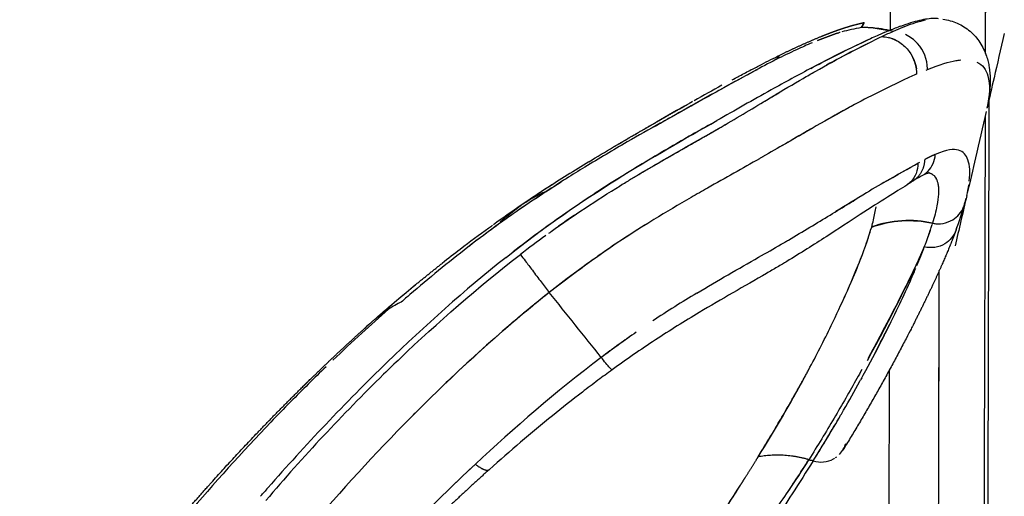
# Model space of a CAD drawing. Header units: millimetres. Extents: x 0 to 1905, y 0 to 2577.
# Tile 68 of 70: x 1851 to 1905, y 2099 to 2126. Entities that reach past the tile are written whole.
import ezdxf

# ---------------------------------------------------------------- set-up
doc = ezdxf.new("R2010")
doc.units = ezdxf.units.MM
doc.header["$MEASUREMENT"] = 0
doc.layers.add('Crea2D$visibili$linee', color=7, linetype='Continuous', true_color=0x000000)

msp = doc.modelspace()

# ---------------------------------------------------------------- linework, layer by layer
at = {"layer": 'Crea2D$visibili$linee'}
for p, q in [((1899.339884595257, 2114.493936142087), (1899.341226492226, 2114.496506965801)), ((1871.490878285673, 2109.667114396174), (1870.848310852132, 2109.195976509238))]:
    msp.add_line(p, q, dxfattribs=at)
for centre, radius, start, end in [((-100645.6557721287, 2461.43433344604), 102550.6290600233, 359.8113585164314, 359.8558909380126), ((-138006.3357304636, 2560.425333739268), 139911.4416273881, 359.8211860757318, 359.8445010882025), ((-160360.5666021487, 2541.302320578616), 162260.2734162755, 359.853021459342, 359.8634305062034), ((1897.616083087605, 2113.460651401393), 11.74704947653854, 89.33349233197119, 90.27358469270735), ((1896.949208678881, 2125.786861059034), 0.839760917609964, 333.9575086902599, 339.0447807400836), ((1897.699056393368, 2119.464386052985), 5.74253614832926, 85.7951849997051, 89.46449717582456), ((1909.248787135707, 2100.192687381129), 26.83414747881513, 112.1554111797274, 113.5019363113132), ((1906.159605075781, 2107.798908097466), 18.62454560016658, 110.1133351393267, 112.1780234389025), ((1911.948769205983, 2095.887643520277), 31.7224029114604, 112.4292037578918, 113.4497878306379), ((1925.072096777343, 2069.591013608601), 61.09380266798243, 115.5559988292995, 118.7879965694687), ((1913.662445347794, 2089.805439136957), 38.11871199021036, 112.7801023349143, 113.3453710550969), ((1911.616390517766, 2097.719426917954), 29.91266017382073, 114.262145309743, 115.5453606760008), ((1898.609670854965, 2122.811235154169), 1.901436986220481, 72.80288687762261, 75.55471168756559), ((1898.570972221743, 2122.700540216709), 2.018634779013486, 56.36701047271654, 72.60903064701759), ((2029.32965143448, 2058.872933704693), 147.4845991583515, 153.7448115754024, 153.7466039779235), ((2165.515004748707, 1991.881372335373), 299.2552311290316, 153.8410736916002, 153.8422856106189), ((1898.459049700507, 2122.580749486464), 2.183233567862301, 1.622067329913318, 29.97054157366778), ((1921.405190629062, 2075.982075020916), 51.07402116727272, 114.7815495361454, 118.5194850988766), ((1916.616535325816, 2086.209327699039), 39.78166456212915, 113.6764045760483, 114.6939414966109), ((1961.521725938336, 1990.633282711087), 149.6470610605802, 118.6017958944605, 119.2719825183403), ((27828.04615576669, 2033.920667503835), 25923.58025095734, 179.8067448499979, 179.8628593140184), ((2002.633975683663, 1917.119592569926), 233.8752396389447, 119.3372192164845, 119.8397529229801), ((1981.943970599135, 1967.137635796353), 175.6208802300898, 119.0790159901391, 119.3521209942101), ((30140.51870279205, 2028.958674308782), 28236.26011914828, 179.8145780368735, 179.8633377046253), ((1900.163854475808, 2118.301829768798), 1.4905383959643, 316.1247304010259, 356.3292582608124), ((1937.363521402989, 2050.400460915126), 76.65323244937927, 118.7946747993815, 121.0219168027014), ((1904.170620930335, 2110.785666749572), 7.032737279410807, 117.9004106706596, 122.3373871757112), ((1900.243731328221, 2118.233861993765), 1.385919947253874, 304.0278878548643, 315.8614864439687), ((1901.213128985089, 2116.65099548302), 0.5357195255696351, 59.45753431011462, 69.42890324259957), ((1900.937887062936, 2116.482027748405), 0.8565981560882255, 23.98884642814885, 27.88493115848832), ((1937.173168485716, 2029.125601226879), 104.164915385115, 122.9647405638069, 124.0790252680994), ((1911.423256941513, 2099.123798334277), 20.76575183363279, 122.0503716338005, 123.0694083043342), ((1896.041459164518, 2117.667670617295), 7.546964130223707, 346.8251293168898, 351.358833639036), ((1916.740690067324, 2060.172427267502), 66.86486266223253, 123.1384675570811, 127.6961314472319), ((1924.693739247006, 2047.941979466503), 81.58757305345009, 123.3699700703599, 124.2245430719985), ((1882.462556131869, 2110.475355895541), 6.118636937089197, 115.5168348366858, 121.0587937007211), ((1930.800548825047, 2041.656788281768), 85.54686757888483, 119.8848505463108, 121.4784228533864), ((2028.922386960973, 1899.271104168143), 253.3535588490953, 121.1522472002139, 121.5997854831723), ((1891.582945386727, 2118.700613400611), 12.12370441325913, 344.5076051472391, 346.1606554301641), ((1893.024912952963, 2118.345556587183), 10.63864844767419, 346.9234853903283, 346.9732311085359), ((1916.542049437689, 2059.980158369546), 67.04855829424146, 124.2506780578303, 125.8526524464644), ((1891.99179250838, 2095.230645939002), 24.0975978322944, 122.2364708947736, 123.1715817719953), ((1886.122965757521, 2120.302504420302), 17.81354869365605, 339.4053072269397, 344.1766583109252), ((1917.195668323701, 2062.771265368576), 62.99778157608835, 124.2317371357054, 125.213196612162), ((1881.348175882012, 2119.035379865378), 17.47689969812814, 340.0002711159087, 343.9314782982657), ((1883.845889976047, 2119.82873609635), 18.47030829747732, 338.63931429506, 342.6878100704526), ((1901.822932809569, 2115.874073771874), 1.499440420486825, 257.6724833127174, 272.0593009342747), ((1901.477613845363, 2114.508725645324), 1.403319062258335, 340.8230936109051, 346.729940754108), ((1923.893512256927, 2049.623802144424), 79.74830623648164, 126.0009832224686, 127.4101633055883), ((1915.438106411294, 2065.215042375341), 59.98751804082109, 126.0165820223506, 127.6862353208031), ((1945.329355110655, 2025.309027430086), 109.8433337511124, 126.3879363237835, 127.2992127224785), ((1881.955132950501, 2120.50740700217), 20.47760944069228, 339.8266624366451, 341.7650771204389), ((1923.558674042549, 2051.477008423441), 77.91301897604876, 127.7533531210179, 130.7777432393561), ((1864.538356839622, 2126.895791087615), 39.02655484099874, 337.6852447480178, 339.3010375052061), ((1874.95420358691, 2122.860777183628), 27.85839042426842, 337.9198159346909, 339.4926493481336), ((1923.847068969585, 2049.590776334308), 79.74648234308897, 127.3692433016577, 128.2776026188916), ((1924.750575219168, 2048.238911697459), 81.36505261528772, 129.5145170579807, 131.4403744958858), ((1933.641109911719, 2039.641191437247), 93.46089199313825, 130.7192751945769, 131.107760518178), ((-53371.13796510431, -42203.05022554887), 70826.73126312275, 38.72712281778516, 38.73083739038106), ((1921.287591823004, 2056.061692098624), 63.59858086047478, 121.032434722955, 123.6254473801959), ((1874.439763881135, 2105.251196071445), 5.309338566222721, 115.0386582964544, 123.7263036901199), ((1877.023365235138, 2101.284157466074), 10.02978784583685, 130.952752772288, 133.2946180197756), ((1834.833994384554, 2138.324014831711), 67.85387448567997, 331.8445587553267, 334.1700622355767), ((1817.784007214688, 2149.453206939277), 90.93273138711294, 332.3477794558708, 333.4569165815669), ((1918.058263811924, 2060.850127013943), 57.8225201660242, 124.6828585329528, 127.0404280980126), ((1946.277080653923, 2022.060308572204), 105.7867203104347, 125.581525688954, 126.5846058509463), ((1939.682210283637, 2035.988398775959), 97.97588453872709, 133.5896113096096, 134.3294843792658), ((1944.37058040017, 2031.309526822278), 104.5991240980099, 134.3756218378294, 139.5933460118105), ((1946.046045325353, 2025.663767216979), 112.3277536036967, 133.9846875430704, 135.3844342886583), ((1820.235488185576, 2146.211454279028), 84.44723895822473, 328.0431409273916, 331.5390039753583), ((1818.068198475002, 2149.318602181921), 90.61857207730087, 330.0624643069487, 331.2167152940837), ((1951.699430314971, 2020.338198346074), 120.093991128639, 135.4701811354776, 136.2165418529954), ((1950.84293202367, 2026.323540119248), 109.9517013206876, 135.0214769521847, 139.3659371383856), ((1943.599873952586, 2027.971305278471), 108.9650314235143, 136.1673428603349, 139.799188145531), ((1819.270549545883, 2148.613728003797), 89.22483207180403, 327.9714970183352, 329.7305699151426), ((1895.382165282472, 2102.615638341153), 1.376171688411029, 315.8096994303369, 344.9351437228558), ((1847.407591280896, 2131.06725940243), 55.83217495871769, 325.706566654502, 327.8519975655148), ((1892.946256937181, 2095.463978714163), 6.14577872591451, 73.61599021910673, 77.75162606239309), ((-24168.41974194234, -88843.39182372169), 94605.6697469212, 74.00852069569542, 74.00866752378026), ((2019.131416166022, 1949.505104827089), 208.3085883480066, 133.297292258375, 133.8039404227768), ((1878.198515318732, 2103.551744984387), 3.10482546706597, 231.7598320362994, 233.8582705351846), ((1878.046085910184, 2103.33389552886), 2.837615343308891, 231.4596465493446, 234.8781308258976), ((1807.490456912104, 2152.553842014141), 98.61258638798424, 325.4347102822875, 327.7597846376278), ((1807.44652254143, 2152.548823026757), 98.64775294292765, 326.4546782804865, 327.6663557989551), ((1962.286540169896, 2014.325703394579), 129.6321758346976, 138.9951969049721, 139.0185541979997)]:
    msp.add_arc(centre, radius, start, end, dxfattribs=at)
for points, knots in [([(1899.75475159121, 2125.288384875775), (1899.962352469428, 2125.365435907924), (1900.334523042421, 2125.490737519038), (1900.816901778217, 2125.625528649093), (1901.232406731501, 2125.705320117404), (1901.559227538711, 2125.730467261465), (1901.735342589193, 2125.719568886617), (1901.806536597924, 2125.709959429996)], [3.018467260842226, 3.018467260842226, 3.018467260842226, 3.018467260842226, 3.038380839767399, 3.059721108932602, 3.08244264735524, 3.106475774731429, 3.125451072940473, 3.125451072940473, 3.125451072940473, 3.125451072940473]), ([(1901.08992546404, 2125.610937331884), (1900.925177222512, 2125.575401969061), (1900.583414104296, 2125.483810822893), (1900.160736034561, 2125.336747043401), (1899.921433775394, 2125.241105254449), (1899.904636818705, 2125.234344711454)], [1.933207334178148, 1.933207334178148, 1.933207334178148, 1.933207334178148, 1.958197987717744, 1.980382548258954, 1.982041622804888, 1.982041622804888, 1.982041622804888, 1.982041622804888]), ([(1902.070133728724, 2125.669900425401), (1902.207338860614, 2125.648948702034), (1902.47887860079, 2125.589954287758), (1903.001312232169, 2125.401835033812), (1903.593557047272, 2125.032890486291), (1904.149305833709, 2124.401031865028), (1904.38938019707, 2123.894072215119), (1904.478474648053, 2123.627919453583), (1904.512630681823, 2123.526132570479), (1904.57057027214, 2123.323373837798), (1904.653843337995, 2122.903767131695), (1904.698119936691, 2122.352036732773), (1904.661817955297, 2121.631921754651), (1904.581478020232, 2121.134590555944), (1904.527307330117, 2120.869031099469)], [0, 0, 0, 0, 0.4164510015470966, 0.831740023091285, 1.662269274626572, 2.487654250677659, 3.330076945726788, 3.330076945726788, 3.330076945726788, 3.652116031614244, 3.962240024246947, 4.612221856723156, 5.308448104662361, 6.121600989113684, 6.121600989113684, 6.121600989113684, 6.121600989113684]), ([(1897.559991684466, 2125.207566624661), (1897.63384425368, 2125.321820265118), (1897.710633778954, 2125.455040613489), (1897.731904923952, 2125.488351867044), (1897.733432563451, 2125.488509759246)], [0, 0, 0, 0, 0.03125, 0.05051408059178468, 0.05051408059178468, 0.05051408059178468, 0.05051408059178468]), ([(1897.703330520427, 2125.418432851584), (1897.703093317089, 2125.418086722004), (1897.671174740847, 2125.371504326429), (1897.615374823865, 2125.289227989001), (1897.559991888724, 2125.207566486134)], [2.972179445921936, 2.972179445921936, 2.972179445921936, 2.972179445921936, 2.972387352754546, 2.999999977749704, 2.999999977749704, 2.999999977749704, 2.999999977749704]), ([(1899.129089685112, 2125.04551809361), (1898.927780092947, 2125.08462014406), (1898.568637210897, 2125.154379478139), (1898.253552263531, 2125.181293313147), (1898.1200325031, 2125.190379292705)], [8, 8, 8, 8, 8.340662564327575, 8.607753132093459, 8.607753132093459, 8.607753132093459, 8.607753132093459]), ([(1898.226162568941, 2125.182308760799), (1898.226162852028, 2125.182308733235), (1898.504738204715, 2125.155184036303), (1898.816914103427, 2125.100351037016), (1899.129089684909, 2125.04551809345)], [3.462016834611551, 3.462016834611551, 3.462016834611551, 3.462016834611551, 3.462017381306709, 4, 4, 4, 4]), ([(1899.90429202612, 2125.235201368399), (1899.884681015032, 2125.227403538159), (1899.864885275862, 2125.219474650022), (1899.685015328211, 2125.146909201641), (1899.483769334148, 2125.071272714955), (1899.324995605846, 2124.990054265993)], [3.982421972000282, 3.982421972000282, 3.982421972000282, 3.982421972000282, 3.984375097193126, 3.984375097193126, 4, 4, 4, 4]), ([(1898.548351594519, 2124.79972424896), (1898.294580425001, 2124.69016475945), (1897.732986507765, 2124.435832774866), (1896.501160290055, 2123.846832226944), (1894.764360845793, 2122.953574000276), (1892.342064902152, 2121.631693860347), (1890.59444236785, 2120.637491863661), (1889.597803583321, 2120.070525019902)], [0, 0, 0, 0, 0.8291894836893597, 1.849456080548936, 4.095838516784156, 6.68768456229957, 10.12757096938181, 10.12757096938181, 10.12757096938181, 10.12757096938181]), ([(1894.781032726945, 2122.95276044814), (1895.603752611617, 2123.390619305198), (1896.388570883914, 2123.791726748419), (1897.44161471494, 2124.299400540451), (1897.752379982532, 2124.444938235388), (1898.050313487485, 2124.579961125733)], [7.874999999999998, 7.874999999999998, 7.874999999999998, 7.874999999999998, 7.9375, 7.9375, 7.96484375, 7.96484375, 7.96484375, 7.96484375]), ([(1896.411951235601, 2124.94139021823), (1896.386620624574, 2124.934185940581), (1895.958824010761, 2124.810220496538), (1895.541472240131, 2124.647795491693), (1895.152930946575, 2124.487674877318)], [0.2341729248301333, 0.2341729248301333, 0.2341729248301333, 0.2341729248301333, 0.249881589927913, 0.4998280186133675, 0.4998280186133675, 0.4998280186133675, 0.4998280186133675]), ([(1898.71727809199, 2124.707620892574), (1898.832452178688, 2124.702322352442), (1899.05794836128, 2124.670302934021), (1899.502314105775, 2124.520951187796), (1900.193026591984, 2124.055482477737), (1900.541064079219, 2123.396134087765), (1900.614910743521, 2122.933319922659)], [0, 0, 0, 0, 0.3459444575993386, 0.6801547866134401, 1.400732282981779, 2.805888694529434, 2.805888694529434, 2.805888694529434, 2.805888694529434]), ([(1901.217111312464, 2122.936735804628), (1901.212299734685, 2123.440870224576), (1901.014063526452, 2123.950542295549), (1900.48799856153, 2124.535015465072), (1900.260391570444, 2124.70087102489), (1900.012757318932, 2124.815155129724)], [0.01563208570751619, 0.01563208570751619, 0.01563208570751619, 0.01563208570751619, 0.5, 0.5, 0.765596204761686, 0.765596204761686, 0.765596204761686, 0.765596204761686]), ([(1905.459908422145, 2124.872552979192), (1905.256984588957, 2124.000002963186), (1905.068008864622, 2123.186872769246), (1904.892877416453, 2122.432877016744), (1904.764725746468, 2121.881143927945), (1904.636092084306, 2121.32708138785), (1904.507581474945, 2120.77327185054)], [0, 0, 0, 0, 2.661808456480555, 2.661808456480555, 2.661808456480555, 4.48861404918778, 4.48861404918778, 4.48861404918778, 4.48861404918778]), ([(1890.06175023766, 2119.847509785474), (1890.9599601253, 2120.37056587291), (1892.432168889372, 2121.266321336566), (1894.049904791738, 2122.223250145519), (1895.430931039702, 2123.020422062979), (1896.73100388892, 2123.728072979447), (1897.584549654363, 2124.156242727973), (1897.954997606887, 2124.338048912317)], [3.499408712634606, 3.499408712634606, 3.499408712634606, 3.499408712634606, 3.623959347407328, 3.712321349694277, 3.749115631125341, 3.851985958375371, 3.938874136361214, 3.938874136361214, 3.938874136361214, 3.938874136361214]), ([(1894.86238562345, 2124.36624019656), (1894.57224697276, 2124.243256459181), (1893.90061277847, 2123.946392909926), (1893.239782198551, 2123.623716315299), (1892.862217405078, 2123.439355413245)], [0.5622939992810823, 0.5622939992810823, 0.5622939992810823, 0.5622939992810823, 0.749917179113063, 1, 1, 1, 1]), ([(1892.862217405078, 2123.439355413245), (1892.449746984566, 2123.225244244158), (1891.491184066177, 2122.713214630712), (1890.156827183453, 2121.979144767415), (1888.645398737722, 2121.136365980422), (1887.474331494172, 2120.481340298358), (1886.075528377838, 2119.698986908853), (1884.477007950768, 2118.794387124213), (1882.744545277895, 2117.774728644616), (1881.260677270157, 2116.851913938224), (1880.554531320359, 2116.395110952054), (1880.189870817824, 2116.159154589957)], [0, 0, 0, 0, 1.394176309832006, 3.260153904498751, 4.568783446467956, 6.585732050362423, 7.285586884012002, 9.376954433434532, 12.09586958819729, 13.31586247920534, 14.61888779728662, 14.61888779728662, 14.61888779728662, 14.61888779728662]), ([(1890.438976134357, 2122.31966590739), (1890.555399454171, 2122.382191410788), (1890.661045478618, 2122.43867443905), (1890.790353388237, 2122.507593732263), (1890.824873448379, 2122.525969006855), (1890.859406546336, 2122.544327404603), (1891.072758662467, 2122.657689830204), (1891.471957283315, 2122.868578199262), (1892.046404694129, 2123.16798470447), (1892.570793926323, 2123.434983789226), (1892.909736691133, 2123.603594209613), (1893.07331463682, 2123.683959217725)], [0.1322399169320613, 0.1322399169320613, 0.1322399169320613, 0.1322399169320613, 0.4985606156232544, 0.4985606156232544, 0.6319011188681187, 0.6319011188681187, 0.6319011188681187, 1.356698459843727, 1.986335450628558, 2.575263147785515, 3.122021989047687, 3.122021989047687, 3.122021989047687, 3.122021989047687]), ([(1893.08077709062, 2123.689541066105), (1893.074971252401, 2123.686694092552), (1893.044223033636, 2123.654434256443), (1892.964835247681, 2123.544694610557), (1892.866877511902, 2123.441630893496)], [-0.04484883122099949, -0.04484883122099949, -0.04484883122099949, -0.04484883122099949, -0.03125, -0.0003978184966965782, -0.0003978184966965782, -0.0003978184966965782, -0.0003978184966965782]), ([(1901.216971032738, 2122.887947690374), (1901.920186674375, 2123.175366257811), (1902.39073083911, 2123.313330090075), (1902.878155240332, 2123.397520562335), (1902.968826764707, 2123.409569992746), (1903.054417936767, 2123.417437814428)], [1, 1, 1, 1, 1.0625, 1.0625, 1.077872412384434, 1.077872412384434, 1.077872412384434, 1.077872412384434]), ([(1886.15624158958, 2119.742811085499), (1886.307430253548, 2119.828881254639), (1887.164268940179, 2120.316111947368), (1888.721103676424, 2121.197827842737), (1890.466943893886, 2122.166822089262), (1891.495836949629, 2122.714937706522), (1891.838431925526, 2122.89613950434)], [0.4656050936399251, 0.4656050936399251, 0.4656050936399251, 0.4656050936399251, 0.501071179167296, 0.666774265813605, 0.833101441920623, 0.9165504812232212, 0.9165504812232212, 0.9165504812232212, 0.9165504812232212]), ([(1903.943136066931, 2123.305057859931), (1904.272101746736, 2123.156650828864), (1904.454565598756, 2122.887145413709), (1904.684715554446, 2122.072076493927), (1904.654158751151, 2121.465236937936), (1904.502089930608, 2120.751232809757)], [1.146988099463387, 1.146988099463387, 1.146988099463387, 1.146988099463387, 1.25, 1.25, 1.390625, 1.390625, 1.390625, 1.390625]), ([(1897.019529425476, 2120.858474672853), (1896.980508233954, 2120.837308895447), (1896.941320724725, 2120.815992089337), (1895.746314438, 2120.16405896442), (1894.477562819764, 2119.424156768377), (1893.14105876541, 2118.652348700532)], [0.2436234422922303, 0.2436234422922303, 0.2436234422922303, 0.2436234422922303, 0.2499792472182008, 0.2499792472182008, 0.4366333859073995, 0.4366333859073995, 0.4366333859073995, 0.4366333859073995]), ([(1904.460724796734, 2120.571333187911), (1904.262223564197, 2119.715798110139), (1904.064191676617, 2118.861616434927), (1903.719279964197, 2117.372527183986), (1903.568478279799, 2116.72100449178), (1903.418030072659, 2116.070482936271)], [4.710670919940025, 4.710670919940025, 4.710670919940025, 4.710670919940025, 7.533261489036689, 7.533261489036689, 9.694753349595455, 9.694753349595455, 9.694753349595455, 9.694753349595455]), ([(1889.261784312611, 2119.879442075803), (1888.476884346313, 2119.433015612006), (1886.75572890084, 2118.451929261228), (1884.509857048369, 2117.111511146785), (1882.570197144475, 2115.860987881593), (1880.660796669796, 2114.56118339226), (1879.259519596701, 2113.52572448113), (1878.367536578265, 2112.832381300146)], [6.222328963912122, 6.222328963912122, 6.222328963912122, 6.222328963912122, 6.264331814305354, 6.313736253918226, 6.339260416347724, 6.365537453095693, 6.413914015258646, 6.413914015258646, 6.413914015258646, 6.413914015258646]), ([(1882.543580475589, 2117.802110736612), (1882.657308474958, 2117.8713677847), (1883.676633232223, 2118.489501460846), (1884.745948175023, 2119.113822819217), (1885.696104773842, 2119.661670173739), (1885.747589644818, 2119.691334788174)], [9.252606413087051, 9.252606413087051, 9.252606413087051, 9.252606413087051, 9.275582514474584, 9.458556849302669, 9.469043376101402, 9.469043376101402, 9.469043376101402, 9.469043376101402]), ([(1885.163165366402, 2117.025340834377), (1886.072859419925, 2117.569887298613), (1887.607913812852, 2118.450625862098), (1889.101519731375, 2119.293026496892), (1889.696854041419, 2119.63615658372)], [3.282518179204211, 3.282518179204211, 3.282518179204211, 3.282518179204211, 3.40094291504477, 3.482632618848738, 3.482632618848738, 3.482632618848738, 3.482632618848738]), ([(1894.921703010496, 2119.681869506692), (1894.816095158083, 2119.621553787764), (1893.923047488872, 2119.110125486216), (1892.983781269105, 2118.559821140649), (1892.126042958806, 2118.068423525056)], [3.36112297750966, 3.36112297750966, 3.36112297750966, 3.36112297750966, 3.376844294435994, 3.49319520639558, 3.49319520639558, 3.49319520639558, 3.49319520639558]), ([(1892.103271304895, 2118.055380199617), (1892.053645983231, 2118.026960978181), (1891.079681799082, 2117.469910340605), (1889.76876674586, 2116.740200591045), (1888.482511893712, 2116.004420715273), (1888.176488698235, 2115.827679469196)], [3.494224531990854, 3.494224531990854, 3.494224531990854, 3.494224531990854, 3.500951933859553, 3.625990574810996, 3.664856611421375, 3.664856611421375, 3.664856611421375, 3.664856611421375]), ([(1903.529425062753, 2116.737318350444), (1903.581969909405, 2117.206325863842), (1903.561513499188, 2117.602399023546), (1903.358094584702, 2118.172227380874), (1903.194409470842, 2118.36124071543), (1902.655841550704, 2118.515209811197), (1902.298689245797, 2118.491394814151), (1901.651334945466, 2118.206401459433)], [0.21875, 0.21875, 0.21875, 0.21875, 0.5, 0.5, 0.75, 0.75, 1, 1, 1, 1]), ([(1882.543670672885, 2117.801962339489), (1881.746236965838, 2117.317276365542), (1880.4956530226, 2116.534375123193), (1879.256168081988, 2115.702694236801), (1878.806836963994, 2115.401197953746)], [2.747406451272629, 2.747406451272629, 2.747406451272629, 2.747406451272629, 2.908431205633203, 3, 3, 3, 3]), ([(1900.788970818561, 2117.767424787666), (1900.758142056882, 2117.750355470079), (1900.726599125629, 2117.732822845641), (1900.694282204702, 2117.714802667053), (1900.701339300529, 2117.332635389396), (1900.556336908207, 2116.958968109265), (1900.232303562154, 2116.629251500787), (1900.157531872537, 2116.568708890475), (1900.077123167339, 2116.516837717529)], [0.7600362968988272, 0.7600362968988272, 0.7600362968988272, 0.7600362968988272, 1, 1, 1, 1.5, 1.5, 1.631078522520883, 1.631078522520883, 1.631078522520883, 1.631078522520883]), ([(1901.325519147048, 2117.191459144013), (1901.326808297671, 2117.191667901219), (1901.315128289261, 2117.189811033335), (1901.227535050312, 2117.163635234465), (1901.090404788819, 2117.111938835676), (1900.880352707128, 2117.001333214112)], [3.057871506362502, 3.057871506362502, 3.057871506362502, 3.057871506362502, 4.863300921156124, 4.863300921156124, 9.063838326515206, 9.063838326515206, 9.063838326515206, 9.063838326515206]), ([(1901.287182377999, 2117.18145741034), (1901.379729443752, 2117.165417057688), (1901.509186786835, 2117.112060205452), (1901.603030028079, 2117.019062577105), (1901.635691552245, 2116.976164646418)], [2.244986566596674, 2.244986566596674, 2.244986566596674, 2.244986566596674, 2.337207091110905, 2.398231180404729, 2.398231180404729, 2.398231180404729, 2.398231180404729]), ([(1901.602215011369, 2117.017812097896), (1901.673763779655, 2116.940598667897), (1901.725750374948, 2116.84014226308), (1901.76295879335, 2116.718578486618), (1901.763540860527, 2116.716659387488), (1901.764119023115, 2116.714735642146)], [2.379915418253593, 2.379915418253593, 2.379915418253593, 2.379915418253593, 2.5, 2.5, 2.501921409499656, 2.501921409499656, 2.501921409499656, 2.501921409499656]), ([(1880.340401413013, 2113.863164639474), (1880.377530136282, 2113.890165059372), (1881.034972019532, 2114.366930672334), (1882.337301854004, 2115.262341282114), (1883.618893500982, 2116.081026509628), (1884.26327973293, 2116.478662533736)], [3.071155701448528, 3.071155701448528, 3.071155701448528, 3.071155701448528, 3.076150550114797, 3.159525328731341, 3.243466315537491, 3.243466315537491, 3.243466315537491, 3.243466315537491]), ([(1900.077565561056, 2116.516152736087), (1899.782132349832, 2116.32364673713), (1899.433360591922, 2116.106168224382), (1898.575058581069, 2115.567141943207), (1898.071679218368, 2115.249714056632), (1897.506870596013, 2114.883218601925), (1896.940355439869, 2114.515615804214), (1896.305099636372, 2114.097222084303), (1894.951821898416, 2113.223921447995), (1894.218500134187, 2112.759204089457), (1893.455279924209, 2112.297642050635), (1893.378671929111, 2112.251248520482), (1893.205271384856, 2112.14709309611), (1892.835674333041, 2111.926757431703), (1891.307571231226, 2111.030954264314), (1889.860099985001, 2110.220676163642), (1888.632333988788, 2109.48621525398), (1887.820924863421, 2109.000960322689), (1887.012769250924, 2108.495746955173), (1885.400823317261, 2107.43647851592), (1884.606959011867, 2106.888811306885), (1883.825579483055, 2106.321266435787)], [0.1455142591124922, 0.1455142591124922, 0.1455142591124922, 0.1455142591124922, 2.996839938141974, 2.996839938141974, 5.952160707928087, 5.952160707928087, 5.952160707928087, 8.930426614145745, 8.930426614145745, 11.94470696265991, 11.94470696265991, 11.94470696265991, 12.21337601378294, 12.5515720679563, 13.23552764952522, 17.52736857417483, 17.52736857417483, 17.52736857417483, 20.42177433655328, 20.42177433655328, 23.32124188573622, 23.32124188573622, 23.32124188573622, 23.32124188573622]), ([(1901.76411763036, 2116.714736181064), (1901.764117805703, 2116.714735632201), (1901.772209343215, 2116.689407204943), (1901.798592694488, 2116.597871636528), (1901.833320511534, 2116.38097820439), (1901.834347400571, 2115.977313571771), (1901.757450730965, 2115.338460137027), (1901.594932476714, 2114.746204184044), (1901.50403182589, 2114.414940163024)], [2.499942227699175, 2.499942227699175, 2.499942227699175, 2.499942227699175, 2.499942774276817, 2.525165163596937, 2.588028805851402, 2.688255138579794, 2.825633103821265, 3, 3, 3, 3]), ([(1880.189870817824, 2116.159154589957), (1879.686649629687, 2115.824450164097), (1878.759194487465, 2115.207577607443), (1877.404342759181, 2114.248338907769), (1876.56026803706, 2113.613632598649), (1876.129069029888, 2113.289390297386), (1876.048710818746, 2113.228026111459), (1875.96820999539, 2113.166251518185), (1875.887573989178, 2113.1040745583)], [2, 2, 2, 2, 2.367176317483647, 2.676719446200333, 3, 3, 3, 3.062499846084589, 3.062499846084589, 3.062499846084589, 3.062499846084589]), ([(1877.649778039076, 2114.490629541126), (1877.685033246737, 2114.521221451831), (1877.750536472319, 2114.577404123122), (1878.12795478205, 2114.893713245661), (1878.48243150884, 2115.159418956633), (1878.805432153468, 2115.401527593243)], [2.96800252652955, 2.96800252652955, 2.96800252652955, 2.96800252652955, 2.971027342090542, 2.973600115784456, 3, 3, 3, 3]), ([(1893.554948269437, 2113.482013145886), (1894.358982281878, 2113.954294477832), (1895.510731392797, 2114.656402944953), (1896.712082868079, 2115.388980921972), (1897.186011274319, 2115.679796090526), (1897.327978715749, 2115.766705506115)], [1.498843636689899, 1.498843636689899, 1.498843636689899, 1.498843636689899, 1.623842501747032, 1.686476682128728, 1.713965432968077, 1.713965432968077, 1.713965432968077, 1.713965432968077]), ([(1897.768223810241, 2113.053456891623), (1897.785719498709, 2113.10211944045), (1897.928836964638, 2113.505541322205), (1898.042334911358, 2113.873763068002), (1898.142276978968, 2114.198005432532), (1898.210874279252, 2114.461193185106), (1898.313589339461, 2114.859661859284), (1898.369195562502, 2115.201203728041), (1898.383671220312, 2115.31124975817)], [28.87406777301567, 28.87406777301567, 28.87406777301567, 28.87406777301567, 28.88910876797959, 29, 29, 29, 29.14652326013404, 29.22209392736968, 29.22209392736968, 29.22209392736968, 29.22209392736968]), ([(1901.504031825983, 2114.414940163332), (1901.883337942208, 2114.331526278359), (1902.293698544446, 2114.400986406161), (1902.887060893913, 2114.768578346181), (1903.095956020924, 2115.019036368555), (1903.21358017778, 2115.309484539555)], [3, 3, 3, 3, 3.5, 3.5, 3.904706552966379, 3.904706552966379, 3.904706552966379, 3.904706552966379]), ([(1886.129896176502, 2114.61432642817), (1885.212922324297, 2114.053764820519), (1884.164873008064, 2113.382545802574), (1883.142278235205, 2112.66251025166), (1883.013945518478, 2112.571221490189)], [3.751092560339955, 3.751092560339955, 3.751092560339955, 3.751092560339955, 3.866773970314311, 3.883427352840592, 3.883427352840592, 3.883427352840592, 3.883427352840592]), ([(1902.798981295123, 2114.036176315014), (1902.686848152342, 2113.722258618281), (1902.464713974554, 2113.447852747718), (1901.844736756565, 2113.073246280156), (1901.428890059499, 2113.009604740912), (1901.047131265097, 2113.101215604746)], [1.067805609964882, 1.067805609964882, 1.067805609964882, 1.067805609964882, 1.5, 1.5, 2, 2, 2, 2]), ([(1888.501007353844, 2110.557828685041), (1889.652341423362, 2111.252555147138), (1891.243727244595, 2112.150140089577), (1892.744579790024, 2113.009904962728), (1893.151224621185, 2113.246196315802)], [1.252885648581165, 1.252885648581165, 1.252885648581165, 1.252885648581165, 1.415775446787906, 1.478076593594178, 1.478076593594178, 1.478076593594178, 1.478076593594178]), ([(1893.353880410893, 2113.364121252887), (1893.385998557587, 2113.382898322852), (1893.418057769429, 2113.401667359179), (1893.485071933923, 2113.440959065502), (1893.52003554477, 2113.461488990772), (1893.554946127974, 2113.482016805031)], [2.495023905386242, 2.495023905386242, 2.495023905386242, 2.495023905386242, 2.5, 2.5, 2.505445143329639, 2.505445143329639, 2.505445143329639, 2.505445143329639]), ([(1901.04576440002, 2113.101546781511), (1900.818555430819, 2112.603577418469), (1900.359267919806, 2111.596966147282), (1899.487110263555, 2109.850957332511), (1898.661894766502, 2108.278219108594), (1898.120617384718, 2107.280515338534), (1897.941145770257, 2106.952953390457)], [0, 0, 0, 0, 0.1616950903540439, 0.326855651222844, 0.494242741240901, 0.574187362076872, 0.574187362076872, 0.574187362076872, 0.574187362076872]), ([(1878.766761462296, 2112.687411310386), (1878.85470815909, 2112.567401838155), (1879.073107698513, 2112.274485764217), (1879.453791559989, 2111.769165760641), (1879.894423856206, 2111.188506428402), (1880.20529977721, 2110.781274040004), (1880.354536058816, 2110.586928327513)], [0, 0, 0, 0, 0.4463512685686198, 1.096114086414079, 1.898001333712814, 2.633102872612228, 2.633102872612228, 2.633102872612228, 2.633102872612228]), ([(1895.908671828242, 2108.759982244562), (1896.200175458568, 2109.362573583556), (1896.722235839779, 2110.482816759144), (1897.303718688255, 2111.842368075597), (1897.604370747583, 2112.607193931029), (1897.713875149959, 2112.904222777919)], [28.49986248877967, 28.49986248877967, 28.49986248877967, 28.49986248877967, 28.63903513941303, 28.76878422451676, 28.85884152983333, 28.85884152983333, 28.85884152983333, 28.85884152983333]), ([(1877.969264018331, 2112.520474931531), (1875.672383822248, 2110.708187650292), (1871.026879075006, 2106.543263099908), (1866.820804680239, 2102.080486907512), (1864.693628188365, 2099.649409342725), (1864.626322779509, 2099.572303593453)], [6.421133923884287, 6.421133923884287, 6.421133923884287, 6.421133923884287, 6.546400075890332, 6.687804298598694, 6.692434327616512, 6.692434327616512, 6.692434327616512, 6.692434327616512]), ([(1897.599662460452, 2105.885506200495), (1897.626494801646, 2105.934683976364), (1898.013009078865, 2106.644410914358), (1898.688699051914, 2107.918489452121), (1899.511301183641, 2109.563523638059), (1900.122468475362, 2110.871255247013), (1900.451394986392, 2111.621881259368), (1900.578593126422, 2111.924762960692)], [2.344831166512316, 2.344831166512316, 2.344831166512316, 2.344831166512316, 2.356453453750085, 2.512881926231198, 2.655100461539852, 2.783396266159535, 2.875606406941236, 2.875606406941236, 2.875606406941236, 2.875606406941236]), ([(1901.836846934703, 2098.298846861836), (1901.836846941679, 2098.298850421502), (1901.836846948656, 2098.298853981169), (1901.836846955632, 2098.298857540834), (1901.849246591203, 2102.796439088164), (1901.861646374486, 2107.294020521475), (1901.873932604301, 2111.797673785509)], [0.99999421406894, 0.99999421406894, 0.99999421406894, 0.99999421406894, 1, 1, 1, 1.030352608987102, 1.030352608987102, 1.030352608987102, 1.030352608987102]), ([(1880.354548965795, 2110.58691231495), (1879.740663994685, 2110.090229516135), (1878.985312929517, 2109.479089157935), (1878.248346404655, 2108.85206387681), (1878.110924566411, 2108.734143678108)], [6, 6, 6, 6, 6.058489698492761, 6.071968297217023, 6.071968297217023, 6.071968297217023, 6.071968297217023]), ([(1871.491129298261, 2109.667507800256), (1870.997926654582, 2109.229078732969), (1869.957287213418, 2108.304001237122), (1868.94238356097, 2107.352714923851), (1868.413589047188, 2106.847056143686)], [5, 5, 5, 5, 5.064414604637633, 5.136009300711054, 5.136009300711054, 5.136009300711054, 5.136009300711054]), ([(1878.084206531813, 2108.711204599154), (1877.645464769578, 2108.33431086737), (1876.654475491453, 2107.459712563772), (1875.428325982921, 2106.332358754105), (1874.6420517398, 2105.583746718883), (1874.389957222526, 2105.341144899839)], [6.072842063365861, 6.072842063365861, 6.072842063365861, 6.072842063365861, 6.115899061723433, 6.171467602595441, 6.197971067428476, 6.197971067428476, 6.197971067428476, 6.197971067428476]), ([(1883.82685371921, 2106.339391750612), (1883.833692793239, 2106.304131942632), (1883.802712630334, 2106.320082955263), (1883.638766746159, 2106.486922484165), (1883.468564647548, 2106.692101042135), (1883.267779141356, 2106.951988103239)], [1.172824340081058, 1.172824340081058, 1.172824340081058, 1.172824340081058, 1.5, 1.5, 1.96875, 1.96875, 1.96875, 1.96875]), ([(1883.825406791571, 2106.321034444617), (1883.56228247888, 2106.130120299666), (1883.010832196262, 2105.723987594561), (1881.907474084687, 2104.887089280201), (1879.880957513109, 2103.283186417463), (1878.190569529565, 2101.836280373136), (1877.052760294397, 2100.821780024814)], [0, 0, 0, 0, 0.9752767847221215, 2.054517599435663, 4.154475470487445, 8.727795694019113, 8.727795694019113, 8.727795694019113, 8.727795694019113]), ([(1897.597306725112, 2106.329156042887), (1897.508629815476, 2106.169218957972), (1897.023656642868, 2105.298355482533), (1896.094458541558, 2103.667088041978), (1895.151983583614, 2102.128368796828), (1894.68162994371, 2101.360452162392)], [0.6244583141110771, 0.6244583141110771, 0.6244583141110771, 0.6244583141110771, 0.662775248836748, 0.831703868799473, 1, 1, 1, 1]), ([(1894.913967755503, 2101.294134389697), (1895.431653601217, 2102.140320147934), (1896.009021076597, 2103.084058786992), (1896.541290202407, 2104.000305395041), (1896.595846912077, 2104.09471972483)], [2, 2, 2, 2, 2.185432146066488, 2.206809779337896, 2.206809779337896, 2.206809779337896, 2.206809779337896]), ([(1887.430464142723, 2091.964827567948), (1888.873246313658, 2093.549475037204), (1890.919254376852, 2095.97034849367), (1893.216476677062, 2099.095632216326), (1894.21547576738, 2100.640924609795), (1894.679377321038, 2101.358506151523)], [2.749893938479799, 2.749893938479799, 2.749893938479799, 2.749893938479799, 2.874942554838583, 2.941927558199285, 3, 3, 3, 3]), ([(1894.91290917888, 2101.291415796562), (1894.530795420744, 2100.687599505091), (1893.546598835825, 2099.129670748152), (1891.798187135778, 2096.552562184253), (1890.189892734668, 2094.36946455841), (1889.244433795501, 2093.16510764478), (1889.082697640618, 2092.961180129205)], [4.000003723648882, 4.000003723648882, 4.000003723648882, 4.000003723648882, 4.048568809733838, 4.125274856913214, 4.203062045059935, 4.218907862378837, 4.218907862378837, 4.218907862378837, 4.218907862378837]), ([(1894.913967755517, 2101.294134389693), (1895.288777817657, 2101.183866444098), (1895.700862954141, 2101.224078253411), (1896.054332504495, 2101.413789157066), (1896.074798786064, 2101.425480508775), (1896.094921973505, 2101.437682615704)], [3, 3, 3, 3, 3.499998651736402, 3.499998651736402, 3.531248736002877, 3.531248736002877, 3.531248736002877, 3.531248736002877])]:
    msp.add_open_spline(points, degree=3, knots=knots, dxfattribs=at)
for points, weights, degree, knots in [([(1893.080778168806, 2123.689541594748), (1893.641419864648, 2123.964503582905), (1894.210528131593, 2124.221484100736), (1894.778587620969, 2124.478573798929), (1895.355269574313, 2124.715691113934), (1895.644265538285, 2124.834903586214), (1895.936557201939, 2124.945790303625), (1896.229707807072, 2125.056915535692), (1896.527607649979, 2125.154597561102), (1896.825891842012, 2125.251799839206), (1897.128442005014, 2125.334776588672), (1897.428568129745, 2125.417171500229), (1897.731612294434, 2125.488085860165)], [1, 0.9998733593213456, 1, 0.9998478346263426, 1, 0.9998974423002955, 1, 0.9997414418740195, 1, 0.9997198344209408, 1, 0.9998189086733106, 1], 2, [0, 0, 0, 1.248771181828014, 1.248771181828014, 2.495699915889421, 2.495699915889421, 3.120894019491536, 3.120894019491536, 3.747798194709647, 3.747798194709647, 4.375125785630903, 4.375125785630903, 4.99751223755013, 4.99751223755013, 4.99751223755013]), ([(1883.937126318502, 2118.638375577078), (1884.592413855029, 2119.025659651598), (1885.251311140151, 2119.406769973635), (1886.643107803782, 2120.213103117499), (1888.045251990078, 2121.001305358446)], [1, 0.9999889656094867, 1, 0.9999789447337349, 1], 2, [0, 0, 0, 1.522343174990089, 1.522343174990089, 4.739297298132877, 4.739297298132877, 4.739297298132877]), ([(1884.263221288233, 2116.478757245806), (1884.323205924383, 2116.515720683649), (1884.383207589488, 2116.552566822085), (1886.363789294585, 2117.764635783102), (1888.299471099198, 2118.817202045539), (1890.035860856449, 2119.832361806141), (1890.048807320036, 2119.839934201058), (1890.061751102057, 2119.84750836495)], [0.9999999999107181, 0.9999999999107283, 0.9999999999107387, 0.9999999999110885, 0.9999999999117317, 0.9999999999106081, 0.9999999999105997, 0.9999999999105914], 3, [2.242194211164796, 2.242194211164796, 2.242194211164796, 2.242194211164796, 2.250006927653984, 2.250006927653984, 2.500013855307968, 2.500013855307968, 2.501892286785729, 2.501892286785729, 2.501892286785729, 2.501892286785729]), ([(1901.651365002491, 2118.206333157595), (1901.451281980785, 2118.11713578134), (1901.254731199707, 2118.020403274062), (1901.061996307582, 2117.916275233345), (1901.056704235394, 2117.531900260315), (1900.897398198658, 2117.158381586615), (1900.55970881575, 2116.833603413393), (1900.484049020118, 2116.775213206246), (1900.403184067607, 2116.725171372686)], [1, 0.9995189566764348, 0.9995189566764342, 1, 1, 1, 1, 1, 1], 3, [0, 0, 0, 0, 0.657036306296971, 0.657036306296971, 0.657036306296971, 1.157036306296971, 1.157036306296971, 1.284765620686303, 1.284765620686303, 1.284765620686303, 1.284765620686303]), ([(1902.77854235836, 2113.979735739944), (1902.482313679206, 2113.184428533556), (1902.122563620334, 2112.335903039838), (1901.284347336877, 2110.509030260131), (1900.80639390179, 2109.534601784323), (1900.282127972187, 2108.510274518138), (1899.127761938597, 2106.254229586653), (1897.884012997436, 2104.046201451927), (1896.552874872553, 2101.88972957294)], [1, 1, 1, 1, 1, 1, 0.9994656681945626, 0.9994656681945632, 1], 3, [0.1920565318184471, 0.1920565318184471, 0.1920565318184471, 0.1920565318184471, 13.17063588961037, 13.17063588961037, 26.35984084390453, 26.35984084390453, 26.35984084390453, 33.96048619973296, 33.96048619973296, 33.96048619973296, 33.96048619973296]), ([(1870.448901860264, 2108.859804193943), (1870.806698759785, 2109.178035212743), (1871.168217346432, 2109.492031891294), (1871.532365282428, 2109.808319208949), (1871.900244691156, 2110.120258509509), (1873.182613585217, 2111.20399449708), (1874.503942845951, 2112.239872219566)], [1, 0.999982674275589, 1, 0.9999823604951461, 1, 0.9998311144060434, 1], 2, [0, 0, 0, 0.9576728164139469, 0.9576728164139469, 1.922319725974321, 1.922319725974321, 5.279889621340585, 5.279889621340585, 5.279889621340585]), ([(1830.602645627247, 2044.045588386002), (1830.602704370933, 2044.045654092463), (1830.620321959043, 2044.084718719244), (1830.655250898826, 2044.163320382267), (1830.858984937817, 2044.624002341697), (1831.060659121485, 2045.085589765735), (1831.260269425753, 2045.54807344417), (1831.427027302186, 2045.933756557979), (1831.788400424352, 2046.774512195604), (1832.362731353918, 2048.119826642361), (1833.151143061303, 2049.976185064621), (1833.744517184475, 2051.377650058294), (1834.124729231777, 2052.274650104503), (1834.702166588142, 2053.6369210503), (1835.76817827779, 2056.143240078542), (1837.679094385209, 2060.574004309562), (1839.798498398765, 2065.364675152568), (1842.173611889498, 2070.463605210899), (1843.745120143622, 2073.616988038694), (1844.49631409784, 2075.063776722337), (1844.548467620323, 2075.164185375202), (1844.600734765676, 2075.264504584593), (1844.653117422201, 2075.364738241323), (1845.739009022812, 2077.443423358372), (1846.879570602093, 2079.492621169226), (1848.07400205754, 2081.510894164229), (1849.241395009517, 2083.484677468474), (1850.465221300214, 2085.423975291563), (1851.744462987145, 2087.327174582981), (1852.064478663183, 2087.802433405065), (1852.388569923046, 2088.274922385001), (1852.71671279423, 2088.744606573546), (1852.976746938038, 2089.116509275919), (1853.50222066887, 2089.858362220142), (1854.572163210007, 2091.333269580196), (1856.521449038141, 2093.925192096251), (1858.269581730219, 2096.097468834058), (1859.479197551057, 2097.529653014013), (1860.659850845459, 2098.927248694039), (1861.880797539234, 2100.306637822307), (1864.376314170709, 2102.994005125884), (1865.621489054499, 2104.276271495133), (1866.909390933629, 2105.539719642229), (1866.990756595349, 2105.61954039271), (1867.072248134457, 2105.69923853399), (1867.153863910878, 2105.77881029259), (1868.227936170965, 2106.827157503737), (1869.324794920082, 2107.851639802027), (1870.443910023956, 2108.851762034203)], [1, 1, 1, 1, 0.9999933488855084, 0.9999933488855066, 1, 1, 1, 1, 1, 1, 1, 1, 1, 1, 1, 1, 1, 1, 1, 1, 1, 0.9997661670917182, 0.9997661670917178, 1, 0.9997227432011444, 0.9997227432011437, 1, 0.9999753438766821, 0.999975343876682, 1, 1, 1, 1, 1, 1, 1, 1, 1, 1, 1, 1, 1, 1, 1, 0.9998388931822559, 0.9998388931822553, 1], 3, [71.97525405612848, 71.97525405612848, 71.97525405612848, 71.97525405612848, 74.14306028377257, 74.14306028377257, 74.14306028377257, 75.65421998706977, 75.65421998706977, 75.65421998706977, 76.91478959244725, 78.39960338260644, 80.04255903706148, 82.9653201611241, 82.9653201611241, 82.9653201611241, 87.40412535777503, 91.13609775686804, 97.4411163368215, 103.1193341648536, 108.0098493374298, 108.0098493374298, 108.0098493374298, 108.4368829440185, 108.4368829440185, 108.4368829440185, 115.4717430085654, 115.4717430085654, 115.4717430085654, 122.3502980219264, 122.3502980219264, 122.3502980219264, 124.0691511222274, 124.0691511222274, 124.0691511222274, 125.4305274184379, 126.79643374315, 129.5353994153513, 135.1593055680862, 135.1593055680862, 135.1593055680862, 140.8767174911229, 140.8767174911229, 146.3315160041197, 146.3315160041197, 146.3315160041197, 146.677050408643, 146.677050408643, 146.677050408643, 151.1793499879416, 151.1793499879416, 151.1793499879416, 151.1793499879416]), ([(1890.899502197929, 2099.946565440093), (1891.227669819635, 2100.467823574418), (1891.553880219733, 2100.990308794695), (1891.878128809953, 2101.514013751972), (1892.757140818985, 2102.972560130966), (1893.737905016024, 2104.610536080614), (1894.568149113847, 2106.138009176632), (1894.658562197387, 2106.306239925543)], [1, 0.9999953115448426, 0.9999953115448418, 1, 1, 1, 1, 1], 3, [0, 0, 0, 0, 1.847869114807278, 1.847869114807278, 1.847869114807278, 2.131985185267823, 2.167474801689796, 2.167474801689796, 2.167474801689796, 2.167474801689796]), ([(1877.046760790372, 2100.816235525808), (1875.779457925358, 2099.684182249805), (1874.543870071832, 2098.517595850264), (1873.34093790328, 2097.317364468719), (1872.132569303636, 2096.10965164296), (1870.957619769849, 2094.869402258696), (1869.816965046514, 2093.597540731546), (1868.685379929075, 2092.336146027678), (1867.601309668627, 2091.054388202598), (1866.034004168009, 2089.099754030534), (1865.521659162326, 2088.443194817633), (1864.520524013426, 2087.126981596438), (1864.031346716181, 2086.467068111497), (1863.551567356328, 2085.803897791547)], [1, 0.9997462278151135, 0.9997462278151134, 1, 0.9997515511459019, 0.9997515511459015, 1, 1, 1, 1, 1, 1, 1, 1], 3, [0, 0, 0, 0, 5.09723603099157, 5.09723603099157, 5.09723603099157, 10.22188215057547, 10.22188215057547, 10.22188215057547, 15.79373251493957, 15.79373251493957, 18.58251278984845, 18.58251278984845, 21.35062456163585, 21.35062456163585, 21.35062456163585, 21.35062456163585])]:
    msp.add_rational_spline(points, weights, degree=degree, knots=knots, dxfattribs=at)
for points in [[(1897.559991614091, 2125.207566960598), (1897.200552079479, 2125.133488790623), (1896.841112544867, 2125.059410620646), (1896.487851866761, 2124.962580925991)], [(1898.102674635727, 2125.191547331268), (1898.05386081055, 2125.194796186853), (1898.005692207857, 2125.197708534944), (1897.958161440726, 2125.200111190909)], [(1899.324916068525, 2124.990050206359), (1899.25965389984, 2125.008541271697), (1899.19437214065, 2125.027028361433), (1899.129103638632, 2125.045514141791)], [(1895.153240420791, 2124.486923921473), (1895.347428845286, 2124.566724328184), (1895.737937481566, 2124.721364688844), (1896.135475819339, 2124.857365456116), (1896.336507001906, 2124.918572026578)], [(1901.151040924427, 2122.86082936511), (1901.173270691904, 2122.870026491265), (1901.195242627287, 2122.879064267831), (1901.216971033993, 2122.887947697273)], [(1901.217111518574, 2122.936735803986), (1901.217266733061, 2122.920465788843), (1901.217220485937, 2122.904201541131), (1901.216971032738, 2122.887947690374)], [(1892.249548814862, 2121.149050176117), (1892.509395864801, 2121.304881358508), (1892.767012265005, 2121.459337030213), (1893.022008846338, 2121.611639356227)], [(1888.254053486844, 2121.117402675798), (1888.185058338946, 2121.07870764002), (1888.115984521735, 2121.039911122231), (1888.046841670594, 2121.001021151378)], [(1888.132842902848, 2121.050414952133), (1888.172770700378, 2121.072786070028), (1888.212896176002, 2121.095247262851), (1888.253198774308, 2121.117786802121)], [(1877.969266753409, 2112.520471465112), (1882.222279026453, 2115.895155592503), (1886.058417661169, 2118.071596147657), (1889.597811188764, 2120.070511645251)], [(1885.92892601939, 2119.794681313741), (1885.868679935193, 2119.759990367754), (1885.808400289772, 2119.725252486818), (1885.748088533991, 2119.690469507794)], [(1885.928472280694, 2119.79546928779), (1886.022604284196, 2119.84961574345), (1886.116668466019, 2119.903651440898), (1886.210654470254, 2119.957567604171)], [(1886.26364803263, 2119.987130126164), (1886.246111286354, 2119.97706297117), (1886.228571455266, 2119.966991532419), (1886.211028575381, 2119.956915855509)], [(1892.126073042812, 2118.068371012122), (1892.118482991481, 2118.064025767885), (1892.110891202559, 2118.059680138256), (1892.103297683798, 2118.055334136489)], [(1898.710562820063, 2116.593620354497), (1899.546370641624, 2117.080028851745), (1900.227854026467, 2117.454174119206), (1900.694261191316, 2117.714792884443)], [(1880.186727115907, 2116.164727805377), (1880.461586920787, 2116.339881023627), (1880.736446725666, 2116.515034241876), (1881.011478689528, 2116.689222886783)], [(1880.188058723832, 2116.161845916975), (1879.943104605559, 2116.057394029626), (1879.471748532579, 2115.82501822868), (1879.023958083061, 2115.547068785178), (1878.806134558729, 2115.401362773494)], [(1880.09610626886, 2116.123267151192), (1880.126292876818, 2116.137110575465), (1880.156507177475, 2116.150918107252), (1880.186727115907, 2116.164727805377)], [(1903.387525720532, 2115.9385782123), (1903.170754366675, 2115.001179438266), (1902.954938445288, 2114.066806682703), (1902.744791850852, 2113.155634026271)], [(1903.238963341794, 2115.376842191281), (1903.246869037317, 2115.399484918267), (1903.254226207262, 2115.422340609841), (1903.261019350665, 2115.445388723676)], [(1903.27970320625, 2115.514981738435), (1903.267400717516, 2115.470497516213), (1903.254717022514, 2115.425662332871), (1903.241658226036, 2115.380477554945)], [(1903.261562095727, 2115.445228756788), (1903.263185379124, 2115.450874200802), (1903.264773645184, 2115.456529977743), (1903.266326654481, 2115.462195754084)], [(1877.232373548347, 2114.296482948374), (1877.160708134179, 2114.244700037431), (1877.089098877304, 2114.192773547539), (1877.017543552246, 2114.140709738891)], [(1885.786666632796, 2114.401967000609), (1883.924634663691, 2113.241933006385), (1882.107657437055, 2111.977792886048), (1880.35351528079, 2110.587893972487)], [(1898.142276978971, 2114.198005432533), (1899.208821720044, 2114.583183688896), (1900.390040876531, 2114.65741930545), (1901.502783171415, 2114.409210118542)], [(1901.50403182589, 2114.414940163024), (1900.405016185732, 2114.659516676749), (1899.194481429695, 2114.582757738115), (1898.143765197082, 2114.20371576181)], [(1901.502783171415, 2114.409210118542), (1901.494978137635, 2114.38376640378), (1901.48706194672, 2114.358198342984), (1901.47903507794, 2114.33250637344)], [(1877.232190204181, 2114.112824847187), (1877.238645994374, 2114.118885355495), (1877.245105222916, 2114.124939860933), (1877.251567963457, 2114.130988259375)], [(1893.151319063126, 2113.246033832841), (1893.200644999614, 2113.274711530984), (1893.24984038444, 2113.303367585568), (1893.298900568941, 2113.332004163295)], [(1893.2988318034, 2113.332122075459), (1893.31718076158, 2113.342823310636), (1893.335511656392, 2113.353521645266), (1893.353824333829, 2113.36421720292)], [(1901.047378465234, 2113.101106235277), (1900.276966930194, 2111.359799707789), (1899.21230732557, 2109.216095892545), (1897.891533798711, 2106.822330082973)], [(1872.128207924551, 2106.952850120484), (1874.197562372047, 2108.926735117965), (1876.415263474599, 2110.871452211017), (1878.765973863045, 2112.686803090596)], [(1896.637317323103, 2110.313500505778), (1897.092375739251, 2111.317459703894), (1897.475644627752, 2112.238640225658), (1897.769333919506, 2113.053057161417)], [(1882.776268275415, 2112.401116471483), (1881.959972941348, 2111.813437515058), (1881.156823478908, 2111.200577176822), (1880.353923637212, 2110.587384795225)], [(1901.845193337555, 2101.772680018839), (1901.853297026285, 2105.107773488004), (1901.861658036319, 2108.446506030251), (1901.870185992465, 2111.78934184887)], [(1880.354536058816, 2110.586928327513), (1877.804116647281, 2108.567533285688), (1875.453767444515, 2106.416601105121), (1873.290279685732, 2104.265449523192)], [(1870.848310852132, 2109.195976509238), (1870.806999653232, 2109.160073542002), (1870.765688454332, 2109.124170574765), (1870.724405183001, 2109.08822181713)], [(1883.227574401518, 2107.004219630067), (1880.70901929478, 2105.101699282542), (1878.405370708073, 2103.097025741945), (1876.278079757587, 2101.114377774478)], [(1883.267846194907, 2106.952039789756), (1883.254461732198, 2106.969404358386), (1883.241074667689, 2106.986847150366), (1883.227716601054, 2107.004327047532)], [(1883.825778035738, 2106.339202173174), (1883.827681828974, 2106.32663162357), (1883.824346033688, 2106.320954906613), (1883.81524530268, 2106.323170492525)], [(1899.107901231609, 2098.632805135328), (1899.11394526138, 2101.195401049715), (1899.119989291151, 2103.757996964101), (1899.126072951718, 2106.322016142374)], [(1897.49051594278, 2105.685981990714), (1897.504331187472, 2105.711170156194), (1897.518119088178, 2105.736334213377), (1897.531880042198, 2105.761474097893)], [(1897.59984679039, 2105.885405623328), (1897.577311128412, 2105.844140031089), (1897.554696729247, 2105.802806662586), (1897.532003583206, 2105.761406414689)], [(1873.289744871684, 2104.265988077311), (1873.14268708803, 2104.120100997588), (1872.996252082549, 2103.973954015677), (1872.850437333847, 2103.827554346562)], [(1894.780823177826, 2101.522407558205), (1894.747249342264, 2101.468395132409), (1894.713581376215, 2101.414323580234), (1894.679819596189, 2101.36019416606)], [(1894.681629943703, 2101.360452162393), (1894.759073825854, 2101.338342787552), (1894.83651976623, 2101.316236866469), (1894.913967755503, 2101.294134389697)], [(1896.15424530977, 2101.47580012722), (1896.173665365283, 2101.489002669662), (1896.192725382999, 2101.502694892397), (1896.211408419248, 2101.516855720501)], [(1869.440725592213, 2094.066105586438), (1871.555052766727, 2096.468224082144), (1873.799335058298, 2098.806512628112), (1876.278044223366, 2101.114415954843)], [(1864.459179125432, 2099.380129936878), (1864.514878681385, 2099.44424307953), (1864.570620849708, 2099.508277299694), (1864.626405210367, 2099.572231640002)]]:
    msp.add_open_spline(points, degree=3, dxfattribs=at)
for points, weights, degree in [([(1894.679377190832, 2101.35850618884), (1893.282017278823, 2101.7703100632), (1891.878128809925, 2101.514013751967)], [1, 0.971524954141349, 1], 2), ([(1876.412841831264, 2101.011906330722), (1876.731795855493, 2100.789027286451), (1876.970188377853, 2100.72080236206), (1877.066494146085, 2100.835966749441)], [0.9514758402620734, 0.8596331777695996, 0.8349063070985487, 0.8772952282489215], 3)]:
    msp.add_rational_spline(points, weights, degree=degree, dxfattribs=at)

doc.saveas('drawing.dxf')
